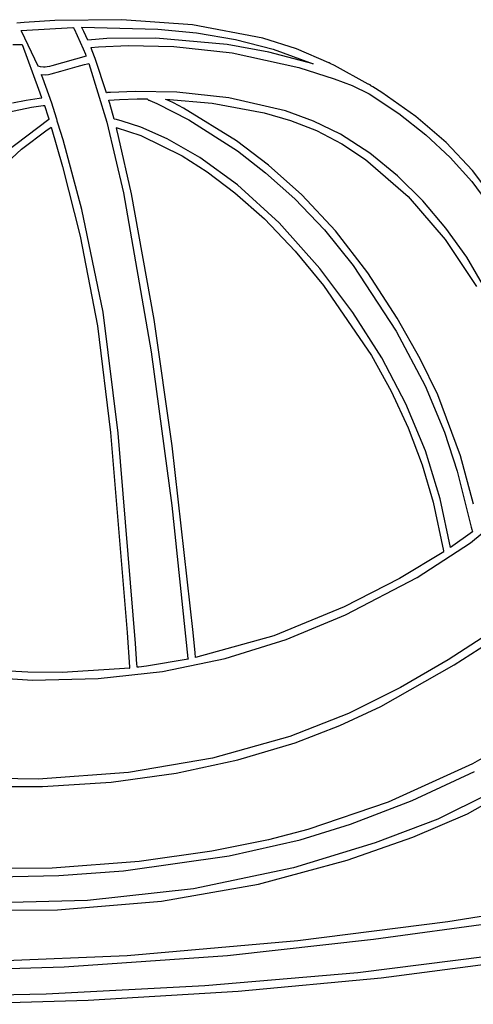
# Model space of a CAD drawing. Extents: x -74.1 to 10.8, y -36.7 to 44.6.
# Tile 7 of 199: x -37.6 to -35.1, y -35.7 to -30.3. Entities that reach past the tile are written whole.
import ezdxf

# ---------------------------------------------------------------- set-up
doc = ezdxf.new("R2010")
doc.units = 0

msp = doc.modelspace()

# ---------------------------------------------------------------- linework, layer by layer
at = {"layer": 'Layer 1', "color": 7, "linetype": 'CONTINUOUS'}
for p, q in [((-37.555135, -30.336288), (-37.595263, -30.339536)), ((-37.386769, -30.325539), (-37.555135, -30.336288)), ((-37.021211, -30.320257), (-37.386769, -30.325539)), ((-37.239728, -30.362023), (-37.239771, -30.361939)), ((-37.239757, -30.361918), (-36.825143, -30.371116)), ((-37.239556, -30.362361), (-37.239728, -30.362023)), ((-37.239213, -30.363037), (-37.239556, -30.362361)), ((-36.635408, -30.347769), (-37.021211, -30.320257)), ((-36.251188, -30.421485), (-36.635408, -30.347769)), ((-37.570978, -30.37945), (-37.571025, -30.379372)), ((-37.571021, -30.379351), (-37.289633, -30.363256)), ((-37.570885, -30.379607), (-37.570978, -30.37945)), ((-37.569397, -30.382124), (-37.570885, -30.379607)), ((-37.478764, -30.573115), (-37.569397, -30.382124)), ((-37.289633, -30.363256), (-37.284849, -30.363106)), ((-37.284849, -30.363106), (-37.28455, -30.363096)), ((-37.284544, -30.363096), (-37.28382, -30.366574)), ((-37.28382, -30.366574), (-37.283207, -30.368343)), ((-37.283207, -30.368343), (-37.282411, -30.370076)), ((-37.282411, -30.370076), (-37.232385, -30.478473)), ((-37.228272, -30.385183), (-37.239213, -30.363037)), ((-37.206647, -30.432382), (-37.228272, -30.385183)), ((-36.825143, -30.371116), (-36.612193, -30.392728)), ((-36.612193, -30.392728), (-36.400433, -30.428694)), ((-37.570409, -30.457043), (-37.61645, -30.457307)), ((-37.566052, -30.457083), (-37.570409, -30.457043)), ((-37.565153, -30.457094), (-37.566052, -30.457083)), ((-37.565068, -30.457096), (-37.565153, -30.457094)), ((-37.475064, -30.701061), (-37.56504, -30.457096)), ((-37.20657, -30.432365), (-37.206621, -30.432379)), ((-37.104099, -30.423735), (-37.206544, -30.43236)), ((-37.189785, -30.472352), (-37.148886, -30.468542)), ((-37.148886, -30.468542), (-36.987234, -30.461096)), ((-36.835644, -30.420761), (-37.104099, -30.423735)), ((-36.987234, -30.461096), (-36.736774, -30.466972)), ((-36.444872, -30.455817), (-36.835644, -30.420761)), ((-36.736774, -30.466972), (-36.418698, -30.501879)), ((-36.217272, -30.497726), (-36.444872, -30.455817)), ((-36.400433, -30.428694), (-36.193577, -30.481274)), ((-36.066492, -30.479858), (-36.251188, -30.421485)), ((-37.216103, -30.519291), (-37.403304, -30.572461)), ((-37.232385, -30.478473), (-37.22015, -30.508878)), ((-37.22015, -30.508878), (-37.217108, -30.516673)), ((-37.217108, -30.516673), (-37.216349, -30.518634)), ((-37.216349, -30.518634), (-37.216159, -30.519125)), ((-37.216159, -30.519125), (-37.216111, -30.519248)), ((-37.189766, -30.472408), (-37.189782, -30.472369)), ((-37.189734, -30.472486), (-37.189766, -30.472408)), ((-37.189479, -30.473113), (-37.189734, -30.472486)), ((-37.188969, -30.474367), (-37.189479, -30.473113)), ((-37.186931, -30.479406), (-37.188969, -30.474367)), ((-37.182866, -30.489582), (-37.186931, -30.479406)), ((-37.166733, -30.531584), (-37.182866, -30.489582)), ((-36.418698, -30.501879), (-36.054203, -30.581526)), ((-35.975477, -30.561285), (-36.217272, -30.497726)), ((-36.193577, -30.481274), (-35.975477, -30.561285)), ((-35.890378, -30.55481), (-36.066492, -30.479858)), ((-37.478666, -30.57316), (-37.478724, -30.573138)), ((-37.477682, -30.573529), (-37.478666, -30.57316)), ((-37.466574, -30.576745), (-37.477682, -30.573529)), ((-37.450138, -30.579001), (-37.466574, -30.576745)), ((-37.416832, -30.57618), (-37.428985, -30.578283)), ((-37.403304, -30.572461), (-37.416832, -30.57618)), ((-37.354537, -30.601411), (-37.265326, -30.576141)), ((-37.265326, -30.576141), (-37.224841, -30.564917)), ((-37.224841, -30.564917), (-37.208558, -30.560431)), ((-37.208558, -30.560431), (-37.201773, -30.558567)), ((-37.201773, -30.558567), (-37.201577, -30.558513)), ((-37.201577, -30.558513), (-37.20148, -30.558487)), ((-37.20148, -30.558487), (-37.201431, -30.558473)), ((-37.201395, -30.558463), (-37.201321, -30.558653)), ((-37.201321, -30.558653), (-37.102647, -30.880339)), ((-37.104275, -30.718901), (-37.166733, -30.531584)), ((-35.89001, -30.55499), (-35.890378, -30.55481)), ((-35.889631, -30.555176), (-35.89001, -30.55499)), ((-35.888874, -30.555549), (-35.889631, -30.555176)), ((-35.882819, -30.55853), (-35.888874, -30.555549)), ((-35.858751, -30.570546), (-35.882819, -30.55853)), ((-35.674664, -30.671661), (-35.858751, -30.570546)), ((-37.460352, -30.619754), (-37.435776, -30.62056)), ((-37.460308, -30.619877), (-37.460337, -30.619802)), ((-37.460251, -30.620026), (-37.460308, -30.619877)), ((-37.460136, -30.620325), (-37.460251, -30.620026)), ((-37.459906, -30.620921), (-37.460136, -30.620325)), ((-37.452679, -30.639907), (-37.459906, -30.620921)), ((-37.440113, -30.579139), (-37.450138, -30.579001)), ((-37.428985, -30.578283), (-37.440113, -30.579139)), ((-37.435776, -30.62056), (-37.421877, -30.619323)), ((-37.421877, -30.619323), (-37.407011, -30.616664)), ((-37.407011, -30.616664), (-37.354537, -30.601411)), ((-36.054203, -30.581526), (-35.861171, -30.643035)), ((-37.404424, -30.775951), (-37.452679, -30.639907)), ((-35.861171, -30.643035), (-35.763118, -30.680071)), ((-35.763118, -30.680071), (-35.668524, -30.724145)), ((-35.674625, -30.671683), (-35.674664, -30.671661)), ((-35.674552, -30.671715), (-35.674599, -30.671695)), ((-35.674179, -30.671876), (-35.674552, -30.671715)), ((-35.672686, -30.672512), (-35.674179, -30.671876)), ((-35.666383, -30.675268), (-35.672686, -30.672512)), ((-35.664514, -30.676388), (-35.666383, -30.675268)), ((-35.662807, -30.677683), (-35.664514, -30.676388)), ((-35.661258, -30.679129), (-35.662807, -30.677683)), ((-35.659864, -30.680705), (-35.661258, -30.679129)), ((-35.659338, -30.681024), (-35.659864, -30.680705)), ((-35.65619, -30.682933), (-35.659338, -30.681024)), ((-35.649909, -30.686759), (-35.65619, -30.682933)), ((-37.45832, -30.747442), (-37.475064, -30.701061)), ((-37.104175, -30.718898), (-37.104243, -30.718904)), ((-37.104037, -30.718886), (-37.104175, -30.718898)), ((-37.10286, -30.718781), (-37.104037, -30.718886)), ((-37.100115, -30.718543), (-37.10286, -30.718781)), ((-37.084056, -30.717275), (-37.100115, -30.718543)), ((-36.94763, -30.711403), (-37.084056, -30.717275)), ((-36.720499, -30.715858), (-36.94763, -30.711403)), ((-36.435729, -30.746111), (-36.720499, -30.715858)), ((-35.668524, -30.724145), (-35.506405, -30.832115)), ((-35.600358, -30.717768), (-35.649909, -30.686759)), ((-35.414679, -30.848817), (-35.600358, -30.717768)), ((-37.61969, -30.773956), (-37.54342, -30.759781)), ((-37.54342, -30.759781), (-37.497394, -30.752744)), ((-37.515135, -30.797456), (-37.451495, -30.788558)), ((-37.497394, -30.752744), (-37.472264, -30.749271)), ((-37.472264, -30.749271), (-37.459152, -30.74755)), ((-37.459152, -30.74755), (-37.458736, -30.747496)), ((-37.458736, -30.747496), (-37.458528, -30.747469)), ((-37.458528, -30.747469), (-37.458424, -30.747456)), ((-37.458424, -30.747456), (-37.458372, -30.747449)), ((-37.458372, -30.747449), (-37.45832, -30.747442)), ((-37.451495, -30.788558), (-37.447174, -30.788007)), ((-37.447174, -30.788007), (-37.444997, -30.787732)), ((-37.444997, -30.787732), (-37.444725, -30.787697)), ((-37.444725, -30.787697), (-37.444588, -30.78768)), ((-37.444573, -30.787687), (-37.423896, -30.850993)), ((-37.378366, -30.856888), (-37.404424, -30.775951)), ((-37.092184, -30.75969), (-37.034636, -30.755977)), ((-37.092169, -30.759763), (-37.09218, -30.759723)), ((-37.092146, -30.759843), (-37.092169, -30.759763)), ((-37.091404, -30.7624), (-37.092146, -30.759843)), ((-37.089922, -30.767526), (-37.091404, -30.7624)), ((-37.086965, -30.777827), (-37.089922, -30.767526)), ((-37.063609, -30.862427), (-37.086965, -30.777827)), ((-37.034636, -30.755977), (-36.936586, -30.752855)), ((-36.936586, -30.752855), (-36.906627, -30.752576)), ((-36.906627, -30.752576), (-36.890911, -30.752549)), ((-36.890911, -30.752549), (-36.882875, -30.752567)), ((-36.882875, -30.752567), (-36.882622, -30.752568)), ((-36.882622, -30.752568), (-36.882495, -30.752568)), ((-36.882495, -30.752568), (-36.882432, -30.752568)), ((-36.88239, -30.752569), (-36.88088, -30.754362)), ((-36.88088, -30.754362), (-36.879169, -30.75599)), ((-36.879169, -30.75599), (-36.877263, -30.757427)), ((-36.877263, -30.757427), (-36.875167, -30.758651)), ((-36.875167, -30.758651), (-36.874049, -30.759175)), ((-36.874049, -30.759175), (-36.873472, -30.759413)), ((-36.873472, -30.759413), (-36.87318, -30.759526)), ((-36.873165, -30.759534), (-36.872952, -30.759615)), ((-36.872952, -30.759615), (-36.87204, -30.75997)), ((-36.87204, -30.75997), (-36.868307, -30.761454)), ((-36.868307, -30.761454), (-36.82952, -30.778071)), ((-36.82952, -30.778071), (-36.655337, -30.866526)), ((-36.780903, -30.75464), (-36.526761, -30.775043)), ((-36.780794, -30.754694), (-36.780875, -30.754656)), ((-36.780468, -30.754849), (-36.780794, -30.754694)), ((-36.779813, -30.755158), (-36.780468, -30.754849)), ((-36.77449, -30.757687), (-36.779813, -30.755158)), ((-36.763384, -30.763025), (-36.77449, -30.757687)), ((-36.739383, -30.774837), (-36.763384, -30.763025)), ((-36.684663, -30.803098), (-36.739383, -30.774837)), ((-36.526761, -30.775043), (-36.242955, -30.827843)), ((-36.126385, -30.817637), (-36.435729, -30.746111)), ((-37.679465, -30.831552), (-37.515135, -30.797456)), ((-36.394352, -30.981985), (-36.684663, -30.803098)), ((-36.242955, -30.827843), (-36.098593, -30.870421)), ((-35.972831, -30.873713), (-36.126385, -30.817637)), ((-35.506405, -30.832115), (-35.358978, -30.948135)), ((-37.419559, -30.86514), (-37.660594, -31.0472)), ((-37.423896, -30.850993), (-37.420615, -30.861409)), ((-37.420615, -30.861409), (-37.419923, -30.863625)), ((-37.419923, -30.863625), (-37.419596, -30.864673)), ((-37.419596, -30.864673), (-37.419517, -30.864929)), ((-37.41947, -30.865079), (-37.419559, -30.86514)), ((-37.419517, -30.864929), (-37.419477, -30.865055)), ((-37.37618, -30.864053), (-37.378366, -30.856888)), ((-37.375664, -30.865892), (-37.37618, -30.864053)), ((-37.375276, -30.868303), (-37.375664, -30.865892)), ((-37.375159, -30.870706), (-37.375276, -30.868303)), ((-37.375136, -30.870777), (-37.37515, -30.870733)), ((-37.375017, -30.871144), (-37.375136, -30.870777)), ((-37.374759, -30.871941), (-37.375017, -30.871144)), ((-37.374164, -30.873786), (-37.374759, -30.871941)), ((-37.370761, -30.884445), (-37.374164, -30.873786)), ((-37.342701, -30.976262), (-37.370761, -30.884445)), ((-37.102647, -30.880339), (-37.012625, -31.265688)), ((-37.0635, -30.862456), (-37.063567, -30.862443)), ((-37.062954, -30.862565), (-37.0635, -30.862456)), ((-37.061821, -30.862794), (-37.062954, -30.862565)), ((-37.050804, -30.865166), (-37.061821, -30.862794)), ((-37.018735, -30.873216), (-37.050804, -30.865166)), ((-36.917767, -30.906398), (-37.018735, -30.873216)), ((-36.655337, -30.866526), (-36.389064, -31.036722)), ((-36.098593, -30.870421), (-35.957213, -30.925934)), ((-35.825533, -30.945909), (-35.972831, -30.873713)), ((-35.249221, -30.990824), (-35.414679, -30.848817)), ((-37.569536, -31.026037), (-37.428503, -30.921602)), ((-37.428503, -30.921602), (-37.409962, -30.908935)), ((-37.409962, -30.908935), (-37.40763, -30.907357)), ((-37.40763, -30.907357), (-37.407338, -30.90716)), ((-37.407338, -30.90716), (-37.407292, -30.907147)), ((-37.407292, -30.907147), (-37.344679, -31.12078)), ((-37.051539, -30.908333), (-37.051587, -30.908146)), ((-37.051568, -30.908148), (-36.916682, -30.952872)), ((-37.051392, -30.908901), (-37.051539, -30.908333)), ((-37.050805, -30.911176), (-37.051392, -30.908901)), ((-37.048461, -30.920298), (-37.050805, -30.911176)), ((-37.039142, -30.957147), (-37.048461, -30.920298)), ((-36.773999, -30.969691), (-36.917767, -30.906398)), ((-36.916682, -30.952872), (-36.692301, -31.063037)), ((-35.957213, -30.925934), (-35.818943, -30.997983)), ((-35.666005, -31.04946), (-35.825533, -30.945909)), ((-35.358978, -30.948135), (-35.226398, -31.07199)), ((-37.240353, -31.356342), (-37.342701, -30.976262)), ((-36.967926, -31.270132), (-37.039142, -30.957147)), ((-36.594999, -31.071896), (-36.773999, -30.969691)), ((-36.220209, -31.113996), (-36.394352, -30.981985)), ((-35.818943, -30.997983), (-35.690059, -31.083459)), ((-35.104231, -31.143444), (-35.249221, -30.990824)), ((-37.817041, -31.257431), (-37.569536, -31.026037)), ((-36.389064, -31.036722), (-36.235165, -31.155515)), ((-35.514963, -31.172265), (-35.666005, -31.04946)), ((-36.692301, -31.063037), (-36.554283, -31.150752)), ((-36.388336, -31.221817), (-36.594999, -31.071896)), ((-36.037307, -31.276716), (-36.220209, -31.113996)), ((-35.690059, -31.083459), (-35.456283, -31.285758)), ((-35.226398, -31.07199), (-35.108819, -31.203467)), ((-37.344679, -31.12078), (-37.248963, -31.50131)), ((-36.554283, -31.150752), (-36.403171, -31.264537)), ((-36.235165, -31.155515), (-36.074768, -31.298393)), ((-34.979955, -31.30633), (-35.104231, -31.143444)), ((-36.161575, -31.428257), (-36.388336, -31.221817)), ((-35.37634, -31.309321), (-35.514963, -31.172265)), ((-35.108819, -31.203467), (-35.006395, -31.342351)), ((-37.012625, -31.265688), (-36.860403, -32.132848)), ((-36.843832, -31.956783), (-36.967926, -31.270132)), ((-36.403171, -31.264537), (-36.242057, -31.407627)), ((-36.074768, -31.298393), (-35.913383, -31.466573)), ((-35.853572, -31.471895), (-36.037307, -31.276716)), ((-35.456283, -31.285758), (-35.254175, -31.520684)), ((-35.25004, -31.457989), (-35.37634, -31.309321)), ((-37.12381, -31.917097), (-37.240353, -31.356342)), ((-36.242057, -31.407627), (-36.074034, -31.58326)), ((-35.939482, -31.677759), (-36.161575, -31.428257)), ((-35.913383, -31.466573), (-35.756518, -31.661272)), ((-35.676929, -31.701281), (-35.853572, -31.471895)), ((-35.135968, -31.615629), (-35.25004, -31.457989)), ((-37.248963, -31.50131), (-37.153921, -31.99086)), ((-35.254175, -31.520684), (-35.083352, -31.777231)), ((-36.074034, -31.58326), (-35.918787, -31.770608)), ((-34.94412, -31.947261), (-35.135968, -31.615629)), ((-35.757867, -31.918933), (-35.939482, -31.677759)), ((-35.756518, -31.661272), (-35.521987, -32.020514)), ((-35.516125, -31.949169), (-35.676929, -31.701281)), ((-35.918787, -31.770608), (-35.656948, -32.152608)), ((-37.041286, -32.577096), (-37.12381, -31.917097)), ((-35.601004, -32.165625), (-35.757867, -31.918933)), ((-36.745371, -32.646751), (-36.843832, -31.956783)), ((-35.390204, -32.170958), (-35.516125, -31.949169)), ((-37.153921, -31.99086), (-37.083501, -32.573676)), ((-35.521987, -32.020514), (-35.362862, -32.318875)), ((-36.860403, -32.132848), (-36.748388, -32.971072)), ((-35.656948, -32.152608), (-35.5491, -32.348468)), ((-35.469055, -32.417493), (-35.601004, -32.165625)), ((-35.29405, -32.368621), (-35.390204, -32.170958)), ((-35.5491, -32.348468), (-35.456743, -32.547345)), ((-35.362862, -32.318875), (-35.256857, -32.571506)), ((-35.169625, -32.700883), (-35.29405, -32.368621)), ((-35.362184, -32.674194), (-35.469055, -32.417493)), ((-35.456743, -32.547345), (-35.379957, -32.749073)), ((-37.083501, -32.573676), (-36.992009, -33.665533)), ((-36.946039, -33.725859), (-37.041286, -32.577096)), ((-35.256857, -32.571506), (-35.188517, -32.785152)), ((-36.631029, -33.664221), (-36.745371, -32.646751)), ((-35.280555, -32.935386), (-35.362184, -32.674194)), ((-35.100013, -32.964583), (-35.169625, -32.700883)), ((-35.379957, -32.749073), (-35.318826, -32.953482)), ((-35.188517, -32.785152), (-35.133599, -33.003146)), ((-35.224332, -33.200726), (-35.280555, -32.935386)), ((-36.748388, -32.971072), (-36.659703, -33.806743)), ((-35.318826, -32.953482), (-35.263572, -33.218562)), ((-35.133599, -33.003146), (-35.119211, -33.061494)), ((-35.115256, -33.175645), (-34.911227, -33.006376)), ((-35.119211, -33.061494), (-35.111929, -33.089565)), ((-35.111929, -33.089565), (-35.10823, -33.103318)), ((-35.10823, -33.103318), (-35.106362, -33.110122)), ((-35.10502, -33.11498), (-35.224332, -33.200726)), ((-35.106362, -33.110122), (-35.105422, -33.113506)), ((-35.105422, -33.113506), (-35.105187, -33.114351)), ((-35.105187, -33.114351), (-35.105069, -33.114772)), ((-35.105069, -33.114772), (-35.10504, -33.114878)), ((-35.10504, -33.114878), (-35.105025, -33.11493)), ((-35.40616, -33.364111), (-35.115256, -33.175645)), ((-35.261023, -33.225235), (-35.502749, -33.370797)), ((-35.263572, -33.218562), (-35.263099, -33.220476)), ((-35.263099, -33.220476), (-35.262453, -33.222304)), ((-35.262453, -33.222304), (-35.261651, -33.224044)), ((-35.261651, -33.224044), (-35.261195, -33.224879)), ((-35.261195, -33.224879), (-35.261076, -33.225085)), ((-35.261076, -33.225085), (-35.261016, -33.225187)), ((-35.502749, -33.370797), (-35.805387, -33.525572)), ((-35.799202, -33.568734), (-35.40616, -33.364111)), ((-35.805387, -33.525572), (-36.190086, -33.682573)), ((-36.122738, -33.703074), (-35.799202, -33.568734)), ((-36.992009, -33.665533), (-36.979184, -33.854812)), ((-36.620682, -33.775185), (-36.631029, -33.664221)), ((-36.190086, -33.682573), (-36.618367, -33.801155)), ((-34.989299, -33.653841), (-35.236738, -33.813325)), ((-35.204233, -33.842156), (-34.95469, -33.679979)), ((-36.938485, -33.838438), (-36.946039, -33.725859)), ((-36.456159, -33.805937), (-36.122738, -33.703074)), ((-36.618367, -33.801155), (-36.620682, -33.775185)), ((-36.979184, -33.854812), (-36.978786, -33.857593)), ((-36.937794, -33.849158), (-36.938485, -33.838438)), ((-36.937636, -33.851648), (-36.937794, -33.849158)), ((-36.937698, -33.854667), (-36.937603, -33.852155)), ((-36.93762, -33.854657), (-36.937661, -33.854662)), ((-36.937603, -33.852155), (-36.937636, -33.851648)), ((-36.937458, -33.854637), (-36.93762, -33.854657)), ((-36.93616, -33.854477), (-36.937458, -33.854637)), ((-36.933566, -33.854154), (-36.93616, -33.854477)), ((-36.928378, -33.853504), (-36.933566, -33.854154)), ((-36.886945, -33.84805), (-36.928378, -33.853504)), ((-36.659178, -33.80958), (-36.886945, -33.84805)), ((-36.798788, -33.877194), (-36.456159, -33.805937)), ((-36.659703, -33.806743), (-36.659523, -33.807949)), ((-36.659523, -33.807949), (-36.659263, -33.809127)), ((-36.659263, -33.809127), (-36.659195, -33.809421)), ((-36.659195, -33.809421), (-36.659161, -33.809567)), ((-35.605724, -34.069205), (-35.204233, -33.842156)), ((-35.236738, -33.813325), (-35.497329, -33.965572)), ((-37.838394, -33.903763), (-37.508967, -33.924372)), ((-37.535761, -33.881985), (-37.790943, -33.866492)), ((-37.347854, -33.883224), (-37.535761, -33.881985)), ((-36.978292, -33.859547), (-37.347854, -33.883224)), ((-37.14995, -33.916716), (-36.798788, -33.877194)), ((-36.978786, -33.857593), (-36.978451, -33.858934)), ((-36.978451, -33.858934), (-36.978357, -33.859264)), ((-36.978357, -33.859264), (-36.978308, -33.859429)), ((-36.978308, -33.859429), (-36.978283, -33.859511)), ((-37.508967, -33.924372), (-37.14995, -33.916716)), ((-35.497329, -33.965572), (-35.782209, -34.106588)), ((-35.829177, -34.172474), (-35.605724, -34.069205)), ((-35.782209, -34.106588), (-36.102514, -34.232379)), ((-36.07418, -34.266694), (-35.829177, -34.172474)), ((-36.102514, -34.232379), (-36.52594, -34.351375)), ((-36.386467, -34.360687), (-36.07418, -34.266694)), ((-34.911424, -34.271219), (-35.104991, -34.381932)), ((-36.52594, -34.351375), (-36.985433, -34.429269)), ((-36.723833, -34.433159), (-36.386467, -34.360687)), ((-35.104991, -34.381932), (-35.564913, -34.590082)), ((-36.985433, -34.429269), (-37.47933, -34.464722)), ((-37.079573, -34.481441), (-36.723833, -34.433159)), ((-35.43463, -34.581855), (-35.09279, -34.42348)), ((-37.47933, -34.464722), (-38.010898, -34.45809)), ((-37.455073, -34.505683), (-37.079573, -34.481441)), ((-37.851724, -34.506036), (-37.455073, -34.505683)), ((-35.018271, -34.547649), (-35.294822, -34.683076)), ((-35.132426, -34.654461), (-34.892281, -34.519763)), ((-35.564913, -34.590082), (-36.004597, -34.741002)), ((-35.772294, -34.711008), (-35.43463, -34.581855)), ((-35.429898, -34.782674), (-35.132426, -34.654461)), ((-36.046458, -34.795749), (-35.772294, -34.711008)), ((-35.294822, -34.683076), (-35.636805, -34.813166)), ((-36.004597, -34.741002), (-36.220178, -34.795951)), ((-36.220178, -34.795951), (-36.529791, -34.857974)), ((-36.435251, -34.88323), (-36.046458, -34.795749)), ((-35.636805, -34.813166), (-36.082603, -34.948556)), ((-35.789013, -34.906709), (-35.429898, -34.782674)), ((-36.529791, -34.857974), (-36.925964, -34.91399)), ((-36.925964, -34.91399), (-37.401227, -34.950918)), ((-37.012729, -34.964894), (-36.435251, -34.88323)), ((-36.27355, -35.03801), (-35.789013, -34.906709)), ((-37.401227, -34.950918), (-37.94811, -34.955674)), ((-37.364944, -34.990836), (-37.012729, -34.964894)), ((-36.082603, -34.948556), (-36.628588, -35.063713)), ((-37.755593, -35.000072), (-37.364944, -34.990836)), ((-36.804998, -35.131282), (-36.27355, -35.03801)), ((-36.628588, -35.063713), (-37.20917, -35.128434)), ((-37.20917, -35.128434), (-37.840492, -35.143658)), ((-37.372336, -35.179043), (-36.804998, -35.131282)), ((-34.361182, -35.106225), (-35.240173, -35.244256)), ((-37.989477, -35.182102), (-37.372336, -35.179043)), ((-35.240173, -35.244256), (-36.058409, -35.34761)), ((-35.646481, -35.339248), (-34.858938, -35.231431)), ((-36.058409, -35.34761), (-36.991449, -35.428803)), ((-36.444411, -35.42864), (-35.646481, -35.339248)), ((-36.991449, -35.428803), (-37.929515, -35.468361)), ((-37.336082, -35.489813), (-36.444411, -35.42864)), ((-35.024791, -35.432853), (-35.731564, -35.521908)), ((-35.603742, -35.550017), (-34.946507, -35.463169)), ((-38.182618, -35.512763), (-37.336082, -35.489813)), ((-35.731564, -35.521908), (-36.568099, -35.593439)), ((-36.385046, -35.622058), (-35.603742, -35.550017)), ((-36.568099, -35.593439), (-37.43529, -35.638549)), ((-37.205594, -35.67099), (-36.385046, -35.622058)), ((-37.43529, -35.638549), (-38.270435, -35.65418)), ((-38.012247, -35.694224), (-37.205594, -35.67099))]:
    msp.add_line(p, q, dxfattribs=at)

doc.saveas('drawing.dxf')
